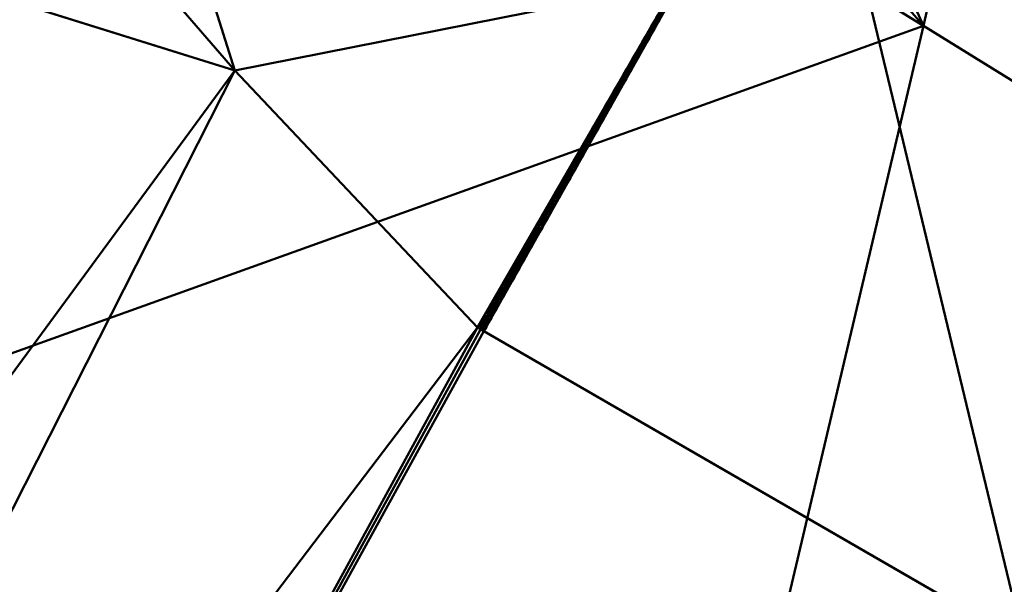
# Model space of a CAD drawing. Header units: millimetres. Extents: x -838 to 610, y -758 to 727.
# Tile 244 of 256: x 297 to 321, y 669 to 684. Entities that reach past the tile are written whole.
import ezdxf

# ---------------------------------------------------------------- set-up
doc = ezdxf.new("R2010")
doc.units = ezdxf.units.MM
doc.layers.add('E-LITE-EQPM', color=33, linetype='Continuous', lineweight=50)

# ---------------------------------------------------------------- blocks, each defined once
blk = doc.blocks.new('33463_33464_33504_33505_LANTAU - LANTAU-457519-_3D_')
at = {"layer": 'E-LITE-EQPM'}
mesh = blk.add_polyface(dxfattribs=at)
corners = [(408.661, 723.655, 310.244), (388.122, 726.639, 309.627), (367.358, 726.545, 309.141), (346.836, 723.373, 308.771), (327.011, 717.192, 308.499), (308.32, 708.138, 308.305), (302.134, 703.377, 308.26), (297.389, 697.187, 308.245), (332.696, 675.394, 309.074), (367.991, 653.603, 310.355), (388.351, 688.615, 310.275), (319.445, 683.573, 308.763), (362.135, 699.319, 309.393), (378.171, 671.109, 310.315)]
mesh.append_faces([[corners[k] for k in face] for face in [(6, 11, 5), (4, 12, 3)]], dxfattribs={"vtx0": -1, "vtx1": -1})
mesh.append_faces([[corners[k] for k in face] for face in [(10, 1, 12), (13, 12, 8), (8, 12, 4)]], dxfattribs={"vtx0": -1, "vtx1": -1, "vtx2": -1})
mesh.append_faces([[corners[k] for k in face] for face in [(12, 2, 3), (12, 1, 2), (11, 4, 5)]], dxfattribs={"vtx0": -1, "vtx2": -1})
mesh.append_faces([[corners[k] for k in face] for face in [(0, 1, 10)]], dxfattribs={"vtx1": -1})
mesh.append_faces([[corners[k] for k in face] for face in [(11, 8, 4), (13, 10, 12)]], dxfattribs={"vtx1": -1, "vtx2": -1})
mesh.append_faces([[corners[k] for k in face] for face in [(8, 9, 13), (6, 7, 11)]], dxfattribs={"vtx2": -1})
mesh = blk.add_polyface(dxfattribs=at)
corners = [(333.329, 719.516, 299.237), (351.822, 724.433, 299.494), (370.826, 726.776, 299.832), (389.97, 726.498, 300.27), (408.895, 723.603, 300.825), (385.706, 684.089, 301.151), (362.941, 644.329, 301.441), (335.639, 660.092, 300.268), (308.328, 675.86, 299.362), (316.572, 690.463, 299.329), (324.959, 704.985, 299.287), (337.951, 687.642, 299.824), (373.54, 701.801, 300.391), (360.561, 672.358, 300.714), (321.984, 667.976, 299.815), (374.323, 664.209, 301.296)]
mesh.append_faces([[corners[k] for k in face] for face in [(5, 3, 4)]], dxfattribs={"vtx0": -1})
mesh.append_faces([[corners[k] for k in face] for face in [(0, 11, 10), (6, 13, 15)]], dxfattribs={"vtx0": -1, "vtx1": -1})
mesh.append_faces([[corners[k] for k in face] for face in [(14, 9, 11), (13, 12, 5), (13, 11, 12), (5, 12, 3), (11, 13, 7), (1, 12, 11)]], dxfattribs={"vtx0": -1, "vtx1": -1, "vtx2": -1})
mesh.append_faces([[corners[k] for k in face] for face in [(11, 9, 10), (12, 1, 2), (12, 2, 3), (11, 7, 14), (13, 5, 15), (11, 0, 1)]], dxfattribs={"vtx0": -1, "vtx2": -1})
mesh.append_faces([[corners[k] for k in face] for face in [(6, 7, 13)]], dxfattribs={"vtx1": -1, "vtx2": -1})
mesh.append_faces([[corners[k] for k in face] for face in [(14, 8, 9)]], dxfattribs={"vtx2": -1})
mesh = blk.add_polyface(dxfattribs=at)
corners = [(290.914, 685.914, 298.775), (294.146, 691.554, 298.766), (297.389, 697.187, 298.759), (302.137, 703.379, 298.778), (308.32, 708.138, 298.853), (320.544, 714.444, 299.049), (333.328, 719.517, 299.276), (328.293, 710.805, 299.288), (323.26, 702.093, 299.3), (318.228, 693.381, 299.311), (313.198, 684.667, 299.323), (308.169, 675.952, 299.335), (302.029, 682.445, 299.091)]
mesh.append_faces([[corners[k] for k in face] for face in [(12, 10, 11)]], dxfattribs={"vtx0": -1})
mesh.append_faces([[corners[k] for k in face] for face in [(2, 12, 1), (4, 9, 3)]], dxfattribs={"vtx0": -1, "vtx1": -1})
mesh.append_faces([[corners[k] for k in face] for face in [(2, 10, 12)]], dxfattribs={"vtx0": -1, "vtx1": -1, "vtx2": -1})
mesh.append_faces([[corners[k] for k in face] for face in [(2, 9, 10), (5, 7, 8)]], dxfattribs={"vtx0": -1, "vtx2": -1})
mesh.append_faces([[corners[k] for k in face] for face in [(0, 1, 12)]], dxfattribs={"vtx1": -1})
mesh.append_faces([[corners[k] for k in face] for face in [(2, 3, 9), (8, 9, 4), (4, 5, 8)]], dxfattribs={"vtx1": -1, "vtx2": -1})
mesh.append_faces([[corners[k] for k in face] for face in [(5, 6, 7)]], dxfattribs={"vtx2": -1})
mesh = blk.add_polyface(dxfattribs=at)
corners = [(266.797, 642.904, 308.245), (281.952, 670.125, 308.245), (297.389, 697.187, 308.245), (297.389, 697.187, 306.345), (297.389, 697.187, 304.445), (297.389, 697.187, 302.545), (297.389, 697.187, 300.645), (297.389, 697.187, 298.759), (294.146, 691.554, 298.766), (290.914, 685.914, 298.745), (254.001, 619.39, 298.745), (218.786, 551.951, 298.745), (185.293, 483.641, 298.745), (153.543, 414.504, 298.745), (123.557, 344.584, 298.745), (95.353, 273.925, 298.745), (95.353, 273.925, 308.245), (110.074, 311.453, 308.245), (138.156, 379.238, 308.245), (167.888, 446.315, 308.245), (199.252, 512.644, 308.245), (232.228, 578.187, 308.245)]
mesh.append_faces([[corners[k] for k in face] for face in [(17, 15, 16)]], dxfattribs={"vtx0": -1})
mesh.append_faces([[corners[k] for k in face] for face in [(9, 6, 8), (0, 3, 21), (14, 18, 13), (13, 19, 12), (21, 4, 20), (19, 13, 18)]], dxfattribs={"vtx0": -1, "vtx1": -1})
mesh.append_faces([[corners[k] for k in face] for face in [(4, 12, 20)]], dxfattribs={"vtx0": -1, "vtx1": -1, "vtx2": -1})
mesh.append_faces([[corners[k] for k in face] for face in [(21, 3, 4), (12, 4, 5), (17, 14, 15), (14, 17, 18), (5, 11, 12)]], dxfattribs={"vtx0": -1, "vtx2": -1})
mesh.append_faces([[corners[k] for k in face] for face in [(2, 3, 1)]], dxfattribs={"vtx1": -1})
mesh.append_faces([[corners[k] for k in face] for face in [(9, 10, 6), (5, 6, 11), (0, 1, 3), (10, 11, 6), (19, 20, 12)]], dxfattribs={"vtx1": -1, "vtx2": -1})
mesh.append_faces([[corners[k] for k in face] for face in [(6, 7, 8)]], dxfattribs={"vtx2": -1})
mesh = blk.add_polyface(dxfattribs=at)
corners = [(297.389, 697.187, 308.245), (281.952, 670.125, 308.245), (266.797, 642.904, 308.245), (301.5, 620.637, 309.193), (336.189, 598.376, 310.578), (352.021, 626.029, 310.454), (367.991, 653.603, 310.355), (332.696, 675.394, 309.074), (319.444, 683.573, 308.763), (313.251, 657.362, 308.916), (340.67, 650.548, 309.652), (326.633, 634.715, 309.572), (303.059, 641.084, 308.926), (344.105, 612.203, 310.516)]
mesh.append_faces([[corners[k] for k in face] for face in [(3, 12, 2), (7, 10, 6)]], dxfattribs={"vtx0": -1, "vtx1": -1})
mesh.append_faces([[corners[k] for k in face] for face in [(9, 10, 7), (9, 8, 1), (12, 11, 9), (11, 3, 13), (5, 10, 11), (3, 11, 12), (11, 10, 9), (12, 9, 1)]], dxfattribs={"vtx0": -1, "vtx1": -1, "vtx2": -1})
mesh.append_faces([[corners[k] for k in face] for face in [(12, 1, 2)]], dxfattribs={"vtx0": -1, "vtx2": -1})
mesh.append_faces([[corners[k] for k in face] for face in [(7, 8, 9), (5, 6, 10), (13, 5, 11)]], dxfattribs={"vtx1": -1, "vtx2": -1})
mesh.append_faces([[corners[k] for k in face] for face in [(8, 0, 1), (3, 4, 13)]], dxfattribs={"vtx2": -1})
mesh = blk.add_polyface(dxfattribs=at)
corners = [(95.353, 273.925, 298.745), (123.557, 344.584, 298.745), (153.543, 414.504, 298.745), (185.293, 483.641, 298.745), (218.786, 551.951, 298.745), (254.001, 619.39, 298.745), (290.914, 685.914, 298.745), (302.029, 682.445, 299.091), (308.169, 675.952, 299.356), (308.249, 675.906, 299.359), (308.328, 675.86, 299.362), (277.124, 619.247, 299.482), (246.828, 562.141, 299.653), (217.45, 504.561, 299.876), (188.994, 446.514, 300.15), (161.472, 388.017, 300.475), (134.895, 329.086, 300.851), (109.282, 269.75, 301.28), (105.664, 270.838, 300.634), (102.314, 271.788, 299.99), (98.846, 272.803, 299.338), (119.132, 317.29, 299.574), (145.895, 375.471, 299.623), (253.481, 595.871, 299.166), (196.027, 481.749, 299.409), (225.344, 538.318, 299.342), (169.992, 422.422, 299.724), (202.04, 517.796, 298.745), (216.295, 533.615, 299.043), (236.394, 585.671, 298.745), (249.922, 600.808, 298.943), (277.141, 648.58, 298.953), (235.178, 567.515, 299.074), (279.851, 638.747, 299.205), (109.455, 309.255, 298.745), (119.731, 293.957, 301.105), (123.926, 315.667, 300.316), (138.55, 379.544, 298.745), (261.976, 590.694, 299.568), (249.978, 579.067, 299.393), (265.313, 609.245, 299.303), (169.418, 449.073, 298.745), (167.673, 431.391, 299.206), (198.615, 498.674, 299.061), (183.157, 465.135, 299.14), (272.457, 652.652, 298.745), (296.471, 684.179, 298.918)]
mesh.append_faces([[corners[k] for k in face] for face in [(34, 20, 0), (46, 45, 6)]], dxfattribs={"vtx0": -1})
mesh.append_faces([[corners[k] for k in face] for face in [(20, 21, 19), (29, 32, 4), (12, 39, 38), (9, 11, 8), (8, 33, 7), (2, 22, 37), (38, 40, 11), (41, 42, 2), (3, 44, 41), (27, 43, 3)]], dxfattribs={"vtx0": -1, "vtx1": -1})
mesh.append_faces([[corners[k] for k in face] for face in [(45, 46, 31), (32, 23, 39), (25, 28, 32), (30, 32, 29), (44, 26, 42), (31, 7, 33), (30, 31, 23), (27, 28, 43), (3, 43, 44), (20, 34, 21), (36, 22, 16), (36, 19, 21), (23, 40, 39), (31, 33, 23), (13, 24, 25), (32, 30, 23), (31, 30, 5), (24, 14, 26), (21, 1, 22), (15, 22, 26), (43, 25, 24), (28, 25, 43), (33, 8, 11), (42, 22, 2), (32, 28, 4), (39, 40, 38), (18, 36, 35), (22, 36, 21), (23, 33, 40), (12, 25, 39), (32, 39, 25), (33, 11, 40), (22, 42, 26), (44, 43, 24), (26, 44, 24), (41, 44, 42)]], dxfattribs={"vtx0": -1, "vtx1": -1, "vtx2": -1})
mesh.append_faces([[corners[k] for k in face] for face in [(22, 15, 16), (22, 1, 37), (36, 16, 35), (28, 27, 4), (30, 29, 5), (31, 5, 45)]], dxfattribs={"vtx0": -1, "vtx2": -1})
mesh.append_faces([[corners[k] for k in face] for face in [(14, 15, 26), (12, 13, 25), (18, 19, 36), (13, 14, 24), (34, 1, 21), (46, 7, 31)]], dxfattribs={"vtx1": -1, "vtx2": -1})
mesh.append_faces([[corners[k] for k in face] for face in [(9, 10, 11), (35, 17, 18)]], dxfattribs={"vtx2": -1})
mesh = blk.add_polyface(dxfattribs=at)
corners = [(313.094, 684.303, 299.343), (313.063, 684.356, 299.343), (313.159, 684.417, 299.343), (312.979, 684.199, 299.344), (312.966, 684.256, 299.342), (313.017, 684.271, 299.344), (312.73, 683.848, 299.343), (312.742, 683.795, 299.345), (312.691, 683.78, 299.343), (312.884, 684.045, 299.344), (312.888, 684.12, 299.343), (312.935, 684.133, 299.344), (312.809, 683.984, 299.343), (312.836, 683.957, 299.344), (312.782, 683.88, 299.344), (312.652, 683.712, 299.343), (312.676, 683.678, 299.345), (312.627, 683.588, 299.345), (312.965, 684.074, 299.343), (313.045, 684.392, 299.342), (312.901, 683.96, 299.344), (313.03, 684.188, 299.343), (312.837, 683.846, 299.344), (313.132, 684.478, 299.343), (313.124, 684.528, 299.342), (313.179, 684.569, 299.343), (313.084, 684.46, 299.342), (313.223, 684.531, 299.342), (313.202, 684.665, 299.342), (313.229, 684.646, 299.343), (312.708, 683.618, 299.344), (312.573, 683.576, 299.344), (312.772, 683.732, 299.344)]
mesh.append_faces([[corners[k] for k in face] for face in [(0, 1, 2), (6, 7, 8), (20, 9, 18), (21, 5, 0), (19, 5, 4), (12, 14, 6), (18, 3, 21)]], dxfattribs={"vtx0": -1, "vtx1": -1})
mesh.append_faces([[corners[k] for k in face] for face in [(3, 4, 5), (9, 10, 11), (1, 0, 5), (12, 13, 14), (15, 16, 17), (9, 13, 12), (18, 9, 11), (1, 5, 19), (13, 9, 20), (18, 11, 3), (22, 7, 14), (3, 5, 21), (23, 24, 25), (27, 23, 25), (26, 23, 1), (1, 23, 2), (27, 25, 29), (16, 30, 17), (7, 6, 14), (8, 7, 16), (16, 7, 32), (22, 14, 13), (4, 3, 11)]], dxfattribs={"vtx0": -1, "vtx1": -1, "vtx2": -1})
mesh.append_faces([[corners[k] for k in face] for face in [(1, 19, 26), (23, 27, 2), (17, 31, 15), (16, 15, 8), (7, 22, 32)]], dxfattribs={"vtx0": -1, "vtx2": -1})
mesh.append_faces([[corners[k] for k in face] for face in [(12, 10, 9), (10, 4, 11), (20, 22, 13), (26, 24, 23), (24, 28, 25), (32, 30, 16)]], dxfattribs={"vtx1": -1, "vtx2": -1})
mesh = blk.add_polyface(dxfattribs=at)
corners = [(312.45, 683.162, 299.345), (312.406, 683.218, 299.346), (312.457, 683.284, 299.346), (312.494, 683.362, 299.345), (312.579, 683.39, 299.345), (312.515, 683.276, 299.345), (312.29, 683.001, 299.346), (312.259, 683.031, 299.345), (312.298, 683.099, 299.344), (312.197, 682.827, 299.347), (312.237, 682.906, 299.346), (312.257, 682.819, 299.346), (312.192, 682.705, 299.346), (312.092, 682.663, 299.347), (312.148, 682.755, 299.347), (312.321, 682.933, 299.346), (312.023, 682.623, 299.345), (312.034, 682.556, 299.347), (311.944, 682.486, 299.345), (312.128, 682.591, 299.347), (312.096, 682.534, 299.347), (312.101, 682.759, 299.345), (312.064, 682.477, 299.347), (312.18, 682.895, 299.345), (312.352, 683.113, 299.346), (312.386, 683.048, 299.346), (312.337, 683.167, 299.344), (312.416, 683.303, 299.344), (312.495, 683.439, 299.344), (312.559, 683.476, 299.345), (312.643, 683.504, 299.345), (312.627, 683.588, 299.345), (312.708, 683.618, 299.344), (312.573, 683.576, 299.344)]
mesh.append_faces([[corners[k] for k in face] for face in [(16, 17, 18), (19, 13, 12), (11, 10, 15), (7, 10, 23), (33, 29, 28), (12, 9, 11), (0, 2, 5)]], dxfattribs={"vtx0": -1, "vtx1": -1})
mesh.append_faces([[corners[k] for k in face] for face in [(0, 1, 2), (2, 3, 5), (9, 10, 11), (12, 13, 14), (6, 15, 10), (17, 16, 13), (13, 21, 14), (19, 17, 13), (6, 10, 7), (9, 23, 10), (12, 14, 9), (24, 26, 1), (8, 24, 6), (6, 24, 25), (3, 2, 27), (0, 24, 1), (3, 28, 29), (31, 29, 33), (3, 29, 4), (29, 31, 30), (23, 9, 14), (27, 2, 1)]], dxfattribs={"vtx0": -1, "vtx1": -1, "vtx2": -1})
mesh.append_faces([[corners[k] for k in face] for face in [(3, 4, 5), (6, 7, 8), (17, 19, 20), (14, 21, 23), (24, 0, 25), (29, 30, 4), (31, 32, 30)]], dxfattribs={"vtx0": -1, "vtx2": -1})
mesh.append_faces([[corners[k] for k in face] for face in [(16, 21, 13), (20, 22, 17), (8, 26, 24), (26, 27, 1), (25, 15, 6), (27, 28, 3)]], dxfattribs={"vtx1": -1, "vtx2": -1})
mesh = blk.add_polyface(dxfattribs=at)
corners = [(311.865, 682.35, 299.346), (311.978, 682.45, 299.347), (311.904, 682.323, 299.348), (311.847, 682.223, 299.348), (311.518, 681.645, 299.349), (311.588, 681.767, 299.349), (311.613, 681.678, 299.349), (312.064, 682.477, 299.347), (312.034, 682.556, 299.347), (311.315, 681.397, 299.347), (311.393, 681.533, 299.347), (311.393, 681.431, 299.349), (311.677, 681.793, 299.349), (311.648, 681.877, 299.349), (311.629, 681.942, 299.346), (311.708, 682.078, 299.346), (311.704, 681.989, 299.348), (311.325, 681.314, 299.35), (311.548, 681.564, 299.349), (311.458, 681.54, 299.349), (311.484, 681.45, 299.349), (311.935, 682.249, 299.348), (311.87, 682.135, 299.348), (311.236, 681.261, 299.347), (311.472, 681.67, 299.347), (311.42, 681.336, 299.35), (311.551, 681.806, 299.347), (311.78, 682.11, 299.348), (311.806, 682.021, 299.348), (311.742, 681.907, 299.348), (311.787, 682.214, 299.346), (311.999, 682.363, 299.347), (311.944, 682.486, 299.345)]
mesh.append_faces([[corners[k] for k in face] for face in [(20, 19, 18), (24, 19, 10), (6, 5, 12), (30, 27, 15)]], dxfattribs={"vtx0": -1, "vtx1": -1})
mesh.append_faces([[corners[k] for k in face] for face in [(0, 1, 2), (2, 3, 0), (4, 5, 6), (7, 1, 8), (12, 5, 13), (17, 9, 11), (4, 18, 19), (19, 20, 11), (24, 4, 19), (17, 11, 25), (11, 10, 19), (5, 26, 13), (4, 24, 5), (15, 27, 16), (16, 13, 14), (3, 27, 30), (29, 13, 16), (16, 27, 28), (27, 3, 22), (2, 21, 3), (2, 1, 31), (8, 1, 32)]], dxfattribs={"vtx0": -1, "vtx1": -1, "vtx2": -1})
mesh.append_faces([[corners[k] for k in face] for face in [(3, 21, 22), (13, 26, 14), (16, 28, 29), (27, 22, 28), (3, 30, 0), (1, 7, 31), (1, 0, 32)]], dxfattribs={"vtx0": -1, "vtx2": -1})
mesh.append_faces([[corners[k] for k in face] for face in [(9, 10, 11), (14, 15, 16), (23, 9, 17), (20, 25, 11), (24, 26, 5), (6, 18, 4), (29, 12, 13), (31, 21, 2)]], dxfattribs={"vtx1": -1, "vtx2": -1})
mesh = blk.add_polyface(dxfattribs=at)
corners = [(310.745, 680.287, 299.352), (310.677, 680.167, 299.352), (310.686, 680.308, 299.349), (311.42, 681.336, 299.35), (311.355, 681.222, 299.35), (311.325, 681.314, 299.35), (310.776, 680.195, 299.352), (310.811, 680.401, 299.351), (310.84, 680.309, 299.352), (310.922, 680.717, 299.348), (310.929, 680.618, 299.351), (310.843, 680.581, 299.349), (311.068, 680.856, 299.351), (311.098, 680.766, 299.351), (311.005, 680.743, 299.351), (310.873, 680.508, 299.351), (310.904, 680.423, 299.352), (311.226, 680.994, 299.35), (311.134, 680.97, 299.35), (311.201, 681.088, 299.35), (311.158, 681.125, 299.348), (311.263, 681.199, 299.35), (311.236, 681.261, 299.347), (311, 680.853, 299.348), (311.079, 680.989, 299.348), (311.291, 681.108, 299.35), (311.162, 680.88, 299.351), (311.033, 680.652, 299.351), (310.969, 680.538, 299.351), (310.607, 680.172, 299.349), (310.764, 680.444, 299.349), (310.62, 680.057, 299.352), (310.711, 680.081, 299.352), (310.528, 680.036, 299.349)]
mesh.append_faces([[corners[k] for k in face] for face in [(9, 10, 11), (25, 21, 4), (23, 14, 9), (2, 1, 29), (6, 0, 8), (30, 0, 2), (16, 15, 28), (29, 31, 33)]], dxfattribs={"vtx0": -1, "vtx1": -1})
mesh.append_faces([[corners[k] for k in face] for face in [(0, 1, 2), (1, 0, 6), (7, 8, 0), (12, 13, 14), (15, 16, 7), (17, 18, 19), (20, 21, 19), (21, 5, 4), (21, 25, 19), (5, 21, 22), (12, 24, 18), (20, 19, 18), (18, 26, 12), (9, 14, 10), (14, 27, 10), (12, 14, 23), (15, 11, 10), (31, 29, 1), (1, 32, 31), (0, 30, 7), (15, 7, 30), (10, 28, 15)]], dxfattribs={"vtx0": -1, "vtx1": -1, "vtx2": -1})
mesh.append_faces([[corners[k] for k in face] for face in [(12, 23, 24), (18, 17, 26), (19, 25, 17), (18, 24, 20), (12, 26, 13), (14, 13, 27), (7, 16, 8), (1, 6, 32), (15, 30, 11)]], dxfattribs={"vtx0": -1, "vtx2": -1})
mesh.append_faces([[corners[k] for k in face] for face in [(3, 4, 5), (20, 22, 21), (27, 28, 10)]], dxfattribs={"vtx1": -1, "vtx2": -1})
mesh = blk.add_polyface(dxfattribs=at)
corners = [(310.539, 679.932, 299.352), (310.467, 679.812, 299.352), (310.45, 679.9, 299.35), (310.518, 679.739, 299.353), (310.433, 679.711, 299.353), (310.078, 679.129, 299.354), (310.196, 679.168, 299.354), (310.132, 679.054, 299.355), (310.647, 679.967, 299.353), (310.62, 680.057, 299.352), (310.285, 679.478, 299.353), (310.325, 679.397, 299.354), (310.236, 679.371, 299.354), (310.056, 679.219, 299.351), (310.152, 679.254, 299.353), (310.454, 679.625, 299.353), (310.356, 679.604, 299.353), (310.214, 679.491, 299.35), (310.292, 679.628, 299.35), (310.711, 680.081, 299.352), (310.528, 680.036, 299.349), (310.582, 679.853, 299.353), (310.371, 679.764, 299.35), (310.389, 679.511, 299.354), (310.372, 679.69, 299.352), (310.177, 679.337, 299.353), (310.174, 679.423, 299.35), (310.215, 679.412, 299.353), (310.135, 679.355, 299.351), (310.046, 679.027, 299.354), (309.978, 679.083, 299.351), (310.26, 679.283, 299.354), (309.984, 679.009, 299.353)]
mesh.append_faces([[corners[k] for k in face] for face in [(20, 0, 2), (28, 14, 13), (17, 27, 26)]], dxfattribs={"vtx0": -1, "vtx1": -1})
mesh.append_faces([[corners[k] for k in face] for face in [(0, 1, 2), (1, 3, 4), (8, 0, 9), (10, 11, 12), (13, 14, 5), (15, 16, 4), (9, 0, 20), (21, 1, 0), (18, 16, 10), (16, 23, 10), (1, 4, 24), (25, 26, 27), (27, 12, 25), (6, 5, 14), (5, 7, 29), (31, 14, 12), (25, 12, 14), (24, 4, 16), (14, 28, 25), (17, 10, 27), (10, 12, 27), (5, 32, 30), (18, 24, 16), (1, 24, 22)]], dxfattribs={"vtx0": -1, "vtx1": -1, "vtx2": -1})
mesh.append_faces([[corners[k] for k in face] for face in [(5, 6, 7), (10, 17, 18), (9, 19, 8), (4, 3, 15), (1, 21, 3), (24, 18, 22), (10, 23, 11), (12, 11, 31), (0, 8, 21), (14, 31, 6), (25, 28, 26)]], dxfattribs={"vtx0": -1, "vtx2": -1})
mesh.append_faces([[corners[k] for k in face] for face in [(22, 2, 1), (15, 23, 16), (30, 13, 5)]], dxfattribs={"vtx1": -1, "vtx2": -1})
mesh = blk.add_polyface(dxfattribs=at)
corners = [(309.899, 678.947, 299.351), (309.984, 679.009, 299.353), (309.967, 678.921, 299.354), (309.895, 678.789, 299.354), (310.003, 678.826, 299.355), (310.067, 678.94, 299.355), (309.678, 678.438, 299.355), (309.62, 678.365, 299.354), (309.585, 678.402, 299.352), (309.52, 678.167, 299.355), (309.506, 678.266, 299.352), (309.602, 678.281, 299.355), (309.788, 678.648, 299.354), (309.827, 678.738, 299.354), (309.853, 678.685, 299.355), (309.874, 678.598, 299.356), (309.76, 678.559, 299.355), (310.132, 679.054, 299.355), (310.046, 679.027, 299.354), (310.078, 679.129, 299.354), (309.821, 678.811, 299.351), (309.978, 679.083, 299.351), (309.938, 678.712, 299.355), (309.742, 678.675, 299.352), (309.663, 678.538, 299.352), (309.81, 678.484, 299.356), (309.745, 678.37, 299.356), (309.681, 678.256, 299.356), (309.649, 678.199, 299.357), (309.668, 678.345, 299.356), (309.427, 678.13, 299.353), (309.562, 678.154, 299.356), (309.616, 678.142, 299.357), (309.516, 678.086, 299.356)]
mesh.append_faces([[corners[k] for k in face] for face in [(0, 3, 20), (23, 16, 24), (24, 6, 8), (10, 9, 30), (8, 7, 10), (27, 29, 26)]], dxfattribs={"vtx0": -1, "vtx1": -1})
mesh.append_faces([[corners[k] for k in face] for face in [(0, 1, 2), (3, 2, 4), (6, 7, 8), (9, 10, 11), (2, 3, 0), (12, 13, 14), (15, 16, 14), (19, 18, 1), (13, 3, 14), (3, 22, 14), (5, 2, 18), (1, 18, 2), (3, 13, 20), (24, 16, 6), (6, 16, 25), (7, 29, 11), (12, 14, 16), (16, 23, 12), (23, 13, 12), (6, 29, 7), (29, 27, 11), (10, 7, 11), (29, 6, 26), (31, 11, 28), (31, 33, 9), (11, 31, 9)]], dxfattribs={"vtx0": -1, "vtx1": -1, "vtx2": -1})
mesh.append_faces([[corners[k] for k in face] for face in [(2, 5, 4), (1, 0, 21), (3, 4, 22), (14, 22, 15), (6, 25, 26), (11, 27, 28), (16, 15, 25)]], dxfattribs={"vtx0": -1, "vtx2": -1})
mesh.append_faces([[corners[k] for k in face] for face in [(17, 5, 18), (23, 20, 13), (28, 32, 31)]], dxfattribs={"vtx1": -1, "vtx2": -1})
mesh = blk.add_polyface(dxfattribs=at)
corners = [(309.427, 678.13, 299.353), (309.52, 678.167, 299.355), (309.464, 678.1, 299.355), (309.328, 677.766, 299.357), (309.265, 677.663, 299.357), (309.259, 677.742, 299.355), (309.294, 677.571, 299.358), (309.19, 677.555, 299.357), (309.173, 677.473, 299.357), (309.11, 677.496, 299.355), (309.359, 677.685, 299.358), (309.449, 678.021, 299.356), (309.516, 678.086, 299.356), (309.552, 678.028, 299.357), (309.433, 677.938, 299.357), (309.387, 677.959, 299.355), (309.371, 677.876, 299.356), (309.423, 677.799, 299.357), (309.308, 677.823, 299.355), (309.034, 677.449, 299.354), (309.113, 677.586, 299.354), (309.23, 677.457, 299.358), (309.209, 677.661, 299.355), (309.191, 677.722, 299.353), (309.27, 677.858, 299.353), (309.349, 677.994, 299.353), (309.562, 678.154, 299.356), (309.488, 677.913, 299.357), (309.616, 678.142, 299.357), (309.069, 677.422, 299.356), (309.113, 677.41, 299.357)]
mesh.append_faces([[corners[k] for k in face] for face in [(21, 7, 6), (0, 2, 25), (24, 5, 23), (27, 14, 13), (13, 26, 28), (17, 14, 27)]], dxfattribs={"vtx0": -1, "vtx1": -1})
mesh.append_faces([[corners[k] for k in face] for face in [(0, 1, 2), (3, 4, 5), (4, 6, 7), (7, 8, 9), (10, 4, 3), (11, 2, 12), (11, 13, 14), (15, 11, 14), (16, 17, 3), (18, 3, 5), (7, 21, 8), (23, 5, 22), (3, 18, 16), (16, 14, 17), (22, 5, 4), (4, 7, 22), (20, 22, 7), (5, 24, 18), (15, 18, 24), (26, 13, 12), (12, 2, 1), (25, 2, 11), (11, 12, 13), (15, 14, 16), (15, 16, 18), (25, 11, 15), (7, 9, 20), (29, 9, 30), (9, 8, 30), (9, 29, 19)]], dxfattribs={"vtx0": -1, "vtx1": -1, "vtx2": -1})
mesh.append_faces([[corners[k] for k in face] for face in [(4, 10, 6), (9, 19, 20), (22, 20, 23), (15, 24, 25)]], dxfattribs={"vtx0": -1, "vtx2": -1})
mesh.append_faces([[corners[k] for k in face] for face in [(17, 10, 3)]], dxfattribs={"vtx1": -1, "vtx2": -1})
mesh = blk.add_polyface(dxfattribs=at)
corners = [(308.789, 676.777, 299.359), (308.828, 676.856, 299.359), (308.844, 676.773, 299.36), (308.908, 676.887, 299.36), (308.735, 676.721, 299.358), (308.675, 676.657, 299.358), (308.687, 676.741, 299.357), (308.866, 676.985, 299.357), (308.798, 677.041, 299.354), (308.872, 677.077, 299.356), (309.101, 677.229, 299.359), (308.986, 677.204, 299.357), (309.086, 677.312, 299.358), (309.034, 677.348, 299.356), (309.069, 677.422, 299.356), (309.113, 677.41, 299.357), (309.173, 677.473, 299.357), (309.166, 677.343, 299.358), (308.641, 676.769, 299.355), (308.562, 676.633, 299.355), (308.751, 676.803, 299.357), (308.785, 676.904, 299.357), (308.942, 677.087, 299.358), (308.926, 677.147, 299.356), (308.877, 677.177, 299.354), (308.955, 677.313, 299.354), (308.972, 677.001, 299.359), (309.037, 677.115, 299.359), (308.719, 676.905, 299.355), (309.034, 677.449, 299.354), (309.23, 677.457, 299.358), (308.779, 676.658, 299.36)]
mesh.append_faces([[corners[k] for k in face] for face in [(18, 6, 19), (8, 21, 28), (27, 11, 10), (29, 13, 25), (17, 16, 30), (31, 0, 2)]], dxfattribs={"vtx0": -1, "vtx1": -1})
mesh.append_faces([[corners[k] for k in face] for face in [(0, 1, 2), (4, 5, 6), (7, 8, 9), (10, 11, 12), (13, 14, 15), (16, 17, 15), (12, 15, 17), (6, 20, 4), (21, 8, 7), (22, 9, 23), (1, 20, 21), (9, 22, 7), (15, 12, 13), (11, 27, 22), (7, 22, 26), (21, 20, 28), (7, 3, 1), (7, 1, 21), (22, 23, 11), (9, 24, 23), (24, 11, 23), (13, 11, 25), (11, 13, 12), (0, 31, 4), (18, 20, 6), (0, 4, 20), (1, 0, 20), (13, 29, 14)]], dxfattribs={"vtx0": -1, "vtx1": -1, "vtx2": -1})
mesh.append_faces([[corners[k] for k in face] for face in [(1, 3, 2), (11, 24, 25), (20, 18, 28), (12, 17, 10)]], dxfattribs={"vtx0": -1, "vtx2": -1})
mesh.append_faces([[corners[k] for k in face] for face in [(26, 3, 7), (8, 24, 9), (27, 26, 22)]], dxfattribs={"vtx1": -1, "vtx2": -1})
mesh = blk.add_polyface(dxfattribs=at)
corners = [(308.562, 676.633, 299.355), (308.675, 676.657, 299.358), (308.576, 676.533, 299.357), (308.484, 676.496, 299.355), (308.24, 676.076, 299.356), (308.283, 676.15, 299.356), (308.283, 676.016, 299.358), (308.378, 676.043, 299.36), (308.393, 675.974, 299.362), (308.323, 675.964, 299.36), (308.356, 676.107, 299.359), (308.455, 676.267, 299.359), (308.326, 676.224, 299.356), (308.405, 676.36, 299.356), (308.418, 676.124, 299.36), (308.457, 676.088, 299.361), (308.169, 675.952, 299.356), (308.402, 676.19, 299.358), (308.249, 675.906, 299.359), (308.536, 676.41, 299.358), (308.524, 676.322, 299.359), (308.48, 676.347, 299.358), (308.522, 676.202, 299.361), (308.328, 675.86, 299.362), (308.687, 676.741, 299.357), (308.636, 676.513, 299.359), (308.715, 676.544, 299.36), (308.65, 676.43, 299.361), (308.586, 676.316, 299.361), (308.779, 676.658, 299.36), (308.735, 676.721, 299.358)]
mesh.append_faces([[corners[k] for k in face] for face in [(0, 2, 3), (18, 9, 23), (28, 19, 27), (12, 10, 5), (16, 6, 18), (23, 9, 8), (22, 20, 28), (3, 21, 13)]], dxfattribs={"vtx0": -1, "vtx1": -1})
mesh.append_faces([[corners[k] for k in face] for face in [(0, 1, 2), (7, 8, 9), (6, 5, 10), (7, 14, 15), (17, 11, 14), (6, 9, 18), (19, 20, 21), (7, 9, 6), (11, 21, 20), (0, 24, 1), (2, 19, 3), (1, 26, 25), (25, 19, 2), (19, 21, 3), (19, 25, 27), (1, 25, 2), (7, 6, 10), (14, 7, 10), (17, 14, 10), (10, 12, 17), (12, 11, 17), (11, 22, 14), (20, 22, 11), (19, 28, 20), (11, 13, 21), (29, 1, 30)]], dxfattribs={"vtx0": -1, "vtx1": -1, "vtx2": -1})
mesh.append_faces([[corners[k] for k in face] for face in [(11, 12, 13), (25, 26, 27)]], dxfattribs={"vtx0": -1, "vtx2": -1})
mesh.append_faces([[corners[k] for k in face] for face in [(4, 5, 6), (16, 4, 6), (22, 15, 14), (15, 8, 7), (29, 26, 1)]], dxfattribs={"vtx1": -1, "vtx2": -1})
mesh = blk.add_polyface(dxfattribs=at)
corners = [(308.328, 675.86, 299.362), (335.639, 660.092, 300.266), (362.941, 644.329, 301.441), (254.534, 449.625, 303), (146.75, 254.597, 306.079), (142.067, 256.454, 305.424), (137.382, 258.328, 304.785), (132.699, 260.212, 304.161), (128.017, 262.106, 303.553), (123.336, 264.008, 302.961), (118.653, 265.917, 302.385), (113.969, 267.831, 301.825), (109.282, 269.75, 301.28), (134.895, 329.086, 300.851), (161.472, 388.017, 300.475), (188.994, 446.514, 300.15), (217.45, 504.561, 299.876), (246.828, 562.141, 299.653), (277.124, 619.247, 299.482), (216.335, 432.8, 301.772), (195.607, 343.001, 304.683), (169.179, 362.502, 301.807), (178.537, 347.291, 303.082), (258.235, 539.567, 300.441), (321.312, 668.363, 299.792), (194.119, 428.617, 300.862), (274.721, 590.443, 299.898), (284.326, 546.337, 301.156), (220.539, 412.173, 302.754), (298.047, 610.469, 300.159), (282.54, 564.715, 300.651), (251.534, 499.675, 301.208), (253.095, 480.056, 301.859), (308.738, 546.977, 302.221), (286.7, 528.598, 301.729), (349.29, 652.211, 300.854), (324.406, 594.287, 301.327)]
mesh.append_faces([[corners[k] for k in face] for face in [(13, 11, 12)]], dxfattribs={"vtx0": -1})
mesh.append_faces([[corners[k] for k in face] for face in [(17, 26, 16), (16, 25, 15), (11, 21, 10), (14, 21, 13), (3, 34, 33), (2, 36, 35)]], dxfattribs={"vtx0": -1, "vtx1": -1})
mesh.append_faces([[corners[k] for k in face] for face in [(23, 29, 30), (21, 25, 19), (23, 16, 26), (18, 24, 26), (11, 13, 21), (5, 22, 20), (33, 34, 36), (29, 26, 24), (23, 26, 29), (19, 25, 23), (32, 27, 34), (19, 31, 32), (21, 14, 25), (20, 22, 28), (22, 21, 19), (16, 23, 25), (22, 8, 21), (28, 22, 19), (30, 31, 23), (32, 28, 19), (30, 1, 27), (1, 30, 29), (31, 30, 27), (31, 27, 32), (23, 31, 19), (36, 27, 35), (3, 28, 32), (32, 34, 3), (27, 36, 34)]], dxfattribs={"vtx0": -1, "vtx1": -1, "vtx2": -1})
mesh.append_faces([[corners[k] for k in face] for face in [(25, 14, 15), (27, 1, 35), (36, 2, 33)]], dxfattribs={"vtx0": -1, "vtx2": -1})
mesh.append_faces([[corners[k] for k in face] for face in [(7, 8, 22), (8, 9, 21), (5, 6, 22), (3, 20, 28), (17, 18, 26), (6, 7, 22), (9, 10, 21), (24, 1, 29)]], dxfattribs={"vtx1": -1, "vtx2": -1})
mesh.append_faces([[corners[k] for k in face] for face in [(18, 0, 24), (20, 4, 5)]], dxfattribs={"vtx2": -1})

msp = doc.modelspace()

# ---------------------------------------------------------------- block references
at = {"layer": 'E-LITE-EQPM'}
msp.add_blockref('33463_33464_33504_33505_LANTAU - LANTAU-457519-_3D_', (0, 0), dxfattribs=at)

doc.saveas('drawing.dxf')
